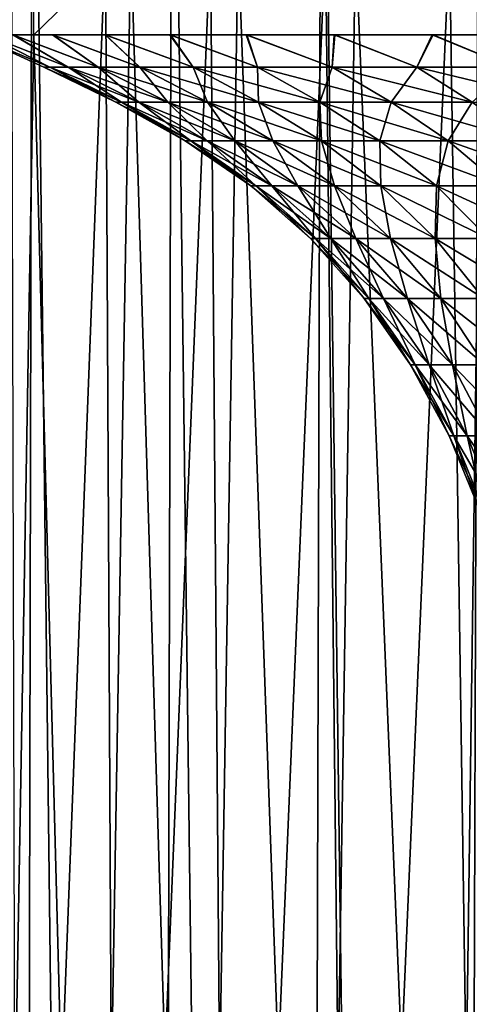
# Model space of a CAD drawing. Header units: millimetres. Extents: x -24 to 50, y -104 to 68.
# Tile 76 of 107: x -17.11 to -12.35, y 52.15 to 62.56. Entities that reach past the tile are written whole.
import ezdxf

# ---------------------------------------------------------------- set-up
doc = ezdxf.new("R2010")
doc.units = ezdxf.units.MM
doc.header["$LTSCALE"] = 65.185185
for name, color, linetype in [('30', 7, 'CONTINUOUS'), ('31', 7, 'CONTINUOUS'), ('35', 7, 'CONTINUOUS'), ('36', 7, 'CONTINUOUS'), ('40', 7, 'CONTINUOUS')]:
    doc.layers.add(name, color=color, linetype=linetype)

msp = doc.modelspace()

# ---------------------------------------------------------------- linework, layer by layer
at = {"layer": '30', "linetype": 'Continuous'}
for points in [[(-16.787, 62.058, -1.469), (-16.851, 62.058), (-17.602, 62.4, -0.785), (-16.787, 62.058, -1.469)], [(-17.46, 62.4, -2.362), (-16.787, 62.058, -1.469), (-17.602, 62.4, -0.785), (-17.46, 62.4, -2.362)], [(-17.602, 62.4, -0.785), (-16.851, 62.058), (-17.601, 62.4, 0.795), (-17.602, 62.4, -0.785)], [(-16.851, 62.058), (-16.787, 62.058, 1.469), (-17.601, 62.4, 0.795), (-16.851, 62.058)], [(-17.601, 62.4, 0.795), (-16.787, 62.058, 1.469), (-17.459, 62.4, 2.372), (-17.601, 62.4, 0.795)], [(-16.595, 62.058, -2.926), (-16.787, 62.058, -1.469), (-17.46, 62.4, -2.362), (-16.595, 62.058, -2.926)], [(-17.178, 62.4, -3.917), (-16.595, 62.058, -2.926), (-17.46, 62.4, -2.362), (-17.178, 62.4, -3.917)], [(-16.787, 62.058, 1.469), (-16.595, 62.058, 2.926), (-17.459, 62.4, 2.372), (-16.787, 62.058, 1.469)], [(-17.459, 62.4, 2.372), (-16.595, 62.058, 2.926), (-17.176, 62.4, 3.928), (-17.459, 62.4, 2.372)], [(-16.277, 62.058, -4.361), (-16.595, 62.058, -2.926), (-17.178, 62.4, -3.917), (-16.277, 62.058, -4.361)], [(-16.758, 62.4, -5.44), (-16.277, 62.058, -4.361), (-17.178, 62.4, -3.917), (-16.758, 62.4, -5.44)], [(-16.595, 62.058, 2.926), (-16.277, 62.058, 4.361), (-17.176, 62.4, 3.928), (-16.595, 62.058, 2.926)], [(-17.176, 62.4, 3.928), (-16.277, 62.058, 4.361), (-16.755, 62.4, 5.451), (-17.176, 62.4, 3.928)], [(-15.835, 62.058, -5.763), (-16.277, 62.058, -4.361), (-16.758, 62.4, -5.44), (-15.835, 62.058, -5.763)], [(-16.203, 62.4, -6.92), (-15.835, 62.058, -5.763), (-16.758, 62.4, -5.44), (-16.203, 62.4, -6.92)], [(-16.277, 62.058, 4.361), (-15.835, 62.058, 5.763), (-16.755, 62.4, 5.451), (-16.277, 62.058, 4.361)], [(-16.755, 62.4, 5.451), (-15.835, 62.058, 5.763), (-16.199, 62.4, 6.931), (-16.755, 62.4, 5.451)], [(-15.272, 62.058, -7.121), (-15.835, 62.058, -5.763), (-16.203, 62.4, -6.92), (-15.272, 62.058, -7.121)], [(-15.519, 62.4, -8.342), (-15.272, 62.058, -7.121), (-16.203, 62.4, -6.92), (-15.519, 62.4, -8.342)], [(-15.835, 62.058, 5.763), (-15.272, 62.058, 7.121), (-16.199, 62.4, 6.931), (-15.835, 62.058, 5.763)], [(-16.199, 62.4, 6.931), (-15.272, 62.058, 7.121), (-15.513, 62.4, 8.353), (-16.199, 62.4, 6.931)], [(-14.593, 62.058, -8.425), (-15.272, 62.058, -7.121), (-15.519, 62.4, -8.342), (-14.593, 62.058, -8.425)], [(-14.711, 62.4, -9.697), (-14.593, 62.058, -8.425), (-15.519, 62.4, -8.342), (-14.711, 62.4, -9.697)], [(-15.272, 62.058, 7.121), (-14.593, 62.058, 8.425), (-15.513, 62.4, 8.353), (-15.272, 62.058, 7.121)], [(-15.513, 62.4, 8.353), (-14.593, 62.058, 8.425), (-14.704, 62.4, 9.708), (-15.513, 62.4, 8.353)], [(-13.803, 62.058, -9.665), (-14.593, 62.058, -8.425), (-14.711, 62.4, -9.697), (-13.803, 62.058, -9.665)], [(-13.783, 62.4, -10.976), (-13.803, 62.058, -9.665), (-14.711, 62.4, -9.697), (-13.783, 62.4, -10.976)], [(-14.593, 62.058, 8.425), (-13.803, 62.058, 9.665), (-14.704, 62.4, 9.708), (-14.593, 62.058, 8.425)], [(-14.704, 62.4, 9.708), (-13.803, 62.058, 9.665), (-13.774, 62.4, 10.986), (-14.704, 62.4, 9.708)], [(-12.908, 62.058, -10.832), (-13.803, 62.058, -9.665), (-13.783, 62.4, -10.976), (-12.908, 62.058, -10.832)], [(-13.803, 62.058, 9.665), (-12.908, 62.058, 10.832), (-13.774, 62.4, 10.986), (-13.803, 62.058, 9.665)], [(-12.746, 62.4, -12.164), (-12.908, 62.058, -10.832), (-13.783, 62.4, -10.976), (-12.746, 62.4, -12.164)], [(-13.774, 62.4, 10.986), (-12.908, 62.058, 10.832), (-12.735, 62.4, 12.176), (-13.774, 62.4, 10.986)], [(-11.915, 62.058, -11.915), (-12.908, 62.058, -10.832), (-12.746, 62.4, -12.164), (-11.915, 62.058, -11.915)], [(-12.908, 62.058, 10.832), (-11.915, 62.058, 11.915), (-12.735, 62.4, 12.176), (-12.908, 62.058, 10.832)], [(-11.606, 62.4, -13.257), (-11.915, 62.058, -11.915), (-12.746, 62.4, -12.164), (-11.606, 62.4, -13.257)], [(-12.735, 62.4, 12.176), (-11.915, 62.058, 11.915), (-11.592, 62.4, 13.269), (-12.735, 62.4, 12.176)], [(-16.091, 61.691), (-16.03, 61.691, 1.402), (-16.851, 62.058), (-16.091, 61.691)], [(-16.787, 62.058, -1.469), (-16.091, 61.691), (-16.851, 62.058), (-16.787, 62.058, -1.469)], [(-16.851, 62.058), (-16.03, 61.691, 1.402), (-16.787, 62.058, 1.469), (-16.851, 62.058)], [(-16.03, 61.691, -1.402), (-16.091, 61.691), (-16.787, 62.058, -1.469), (-16.03, 61.691, -1.402)], [(-16.595, 62.058, -2.926), (-16.03, 61.691, -1.402), (-16.787, 62.058, -1.469), (-16.595, 62.058, -2.926)], [(-16.03, 61.691, 1.402), (-15.846, 61.691, 2.794), (-16.787, 62.058, 1.469), (-16.03, 61.691, 1.402)], [(-16.787, 62.058, 1.469), (-15.846, 61.691, 2.794), (-16.595, 62.058, 2.926), (-16.787, 62.058, 1.469)], [(-15.846, 61.691, -2.794), (-16.03, 61.691, -1.402), (-16.595, 62.058, -2.926), (-15.846, 61.691, -2.794)], [(-16.277, 62.058, -4.361), (-15.846, 61.691, -2.794), (-16.595, 62.058, -2.926), (-16.277, 62.058, -4.361)], [(-15.846, 61.691, 2.794), (-15.542, 61.691, 4.165), (-16.595, 62.058, 2.926), (-15.846, 61.691, 2.794)], [(-16.595, 62.058, 2.926), (-15.542, 61.691, 4.165), (-16.277, 62.058, 4.361), (-16.595, 62.058, 2.926)], [(-15.542, 61.691, -4.165), (-15.846, 61.691, -2.794), (-16.277, 62.058, -4.361), (-15.542, 61.691, -4.165)], [(-15.835, 62.058, -5.763), (-15.542, 61.691, -4.165), (-16.277, 62.058, -4.361), (-15.835, 62.058, -5.763)], [(-15.542, 61.691, 4.165), (-15.12, 61.691, 5.503), (-16.277, 62.058, 4.361), (-15.542, 61.691, 4.165)], [(-16.277, 62.058, 4.361), (-15.12, 61.691, 5.503), (-15.835, 62.058, 5.763), (-16.277, 62.058, 4.361)], [(-15.12, 61.691, -5.503), (-15.542, 61.691, -4.165), (-15.835, 62.058, -5.763), (-15.12, 61.691, -5.503)], [(-15.272, 62.058, -7.121), (-15.12, 61.691, -5.503), (-15.835, 62.058, -5.763), (-15.272, 62.058, -7.121)], [(-15.12, 61.691, 5.503), (-14.583, 61.691, 6.8), (-15.835, 62.058, 5.763), (-15.12, 61.691, 5.503)], [(-15.835, 62.058, 5.763), (-14.583, 61.691, 6.8), (-15.272, 62.058, 7.121), (-15.835, 62.058, 5.763)], [(-14.583, 61.691, -6.8), (-15.12, 61.691, -5.503), (-15.272, 62.058, -7.121), (-14.583, 61.691, -6.8)], [(-14.593, 62.058, -8.425), (-14.583, 61.691, -6.8), (-15.272, 62.058, -7.121), (-14.593, 62.058, -8.425)], [(-14.583, 61.691, 6.8), (-13.935, 61.691, 8.045), (-15.272, 62.058, 7.121), (-14.583, 61.691, 6.8)], [(-15.272, 62.058, 7.121), (-13.935, 61.691, 8.045), (-14.593, 62.058, 8.425), (-15.272, 62.058, 7.121)], [(-13.935, 61.691, -8.045), (-14.583, 61.691, -6.8), (-14.593, 62.058, -8.425), (-13.935, 61.691, -8.045)], [(-13.803, 62.058, -9.665), (-13.935, 61.691, -8.045), (-14.593, 62.058, -8.425), (-13.803, 62.058, -9.665)], [(-13.935, 61.691, 8.045), (-13.181, 61.691, 9.229), (-14.593, 62.058, 8.425), (-13.935, 61.691, 8.045)], [(-14.593, 62.058, 8.425), (-13.181, 61.691, 9.229), (-13.803, 62.058, 9.665), (-14.593, 62.058, 8.425)], [(-13.181, 61.691, -9.229), (-13.935, 61.691, -8.045), (-13.803, 62.058, -9.665), (-13.181, 61.691, -9.229)], [(-12.908, 62.058, -10.832), (-13.181, 61.691, -9.229), (-13.803, 62.058, -9.665), (-12.908, 62.058, -10.832)], [(-13.181, 61.691, 9.229), (-12.326, 61.691, 10.343), (-13.803, 62.058, 9.665), (-13.181, 61.691, 9.229)], [(-13.803, 62.058, 9.665), (-12.326, 61.691, 10.343), (-12.908, 62.058, 10.832), (-13.803, 62.058, 9.665)], [(-12.326, 61.691, -10.343), (-13.181, 61.691, -9.229), (-12.908, 62.058, -10.832), (-12.326, 61.691, -10.343)], [(-11.915, 62.058, -11.915), (-12.326, 61.691, -10.343), (-12.908, 62.058, -10.832), (-11.915, 62.058, -11.915)], [(-12.326, 61.691, 10.343), (-11.378, 61.691, 11.378), (-12.908, 62.058, 10.832), (-12.326, 61.691, 10.343)], [(-12.908, 62.058, 10.832), (-11.378, 61.691, 11.378), (-11.915, 62.058, 11.915), (-12.908, 62.058, 10.832)], [(-15.357, 61.281), (-15.298, 61.281, 1.338), (-16.091, 61.691), (-15.357, 61.281)], [(-16.03, 61.691, -1.402), (-15.357, 61.281), (-16.091, 61.691), (-16.03, 61.691, -1.402)], [(-16.091, 61.691), (-15.298, 61.281, 1.338), (-16.03, 61.691, 1.402), (-16.091, 61.691)], [(-15.298, 61.281, -1.338), (-15.357, 61.281), (-16.03, 61.691, -1.402), (-15.298, 61.281, -1.338)], [(-15.846, 61.691, -2.794), (-15.298, 61.281, -1.338), (-16.03, 61.691, -1.402), (-15.846, 61.691, -2.794)], [(-15.298, 61.281, 1.338), (-15.123, 61.281, 2.667), (-16.03, 61.691, 1.402), (-15.298, 61.281, 1.338)], [(-16.03, 61.691, 1.402), (-15.123, 61.281, 2.667), (-15.846, 61.691, 2.794), (-16.03, 61.691, 1.402)], [(-15.123, 61.281, -2.667), (-15.298, 61.281, -1.338), (-15.846, 61.691, -2.794), (-15.123, 61.281, -2.667)], [(-15.542, 61.691, -4.165), (-15.123, 61.281, -2.667), (-15.846, 61.691, -2.794), (-15.542, 61.691, -4.165)], [(-15.123, 61.281, 2.667), (-14.833, 61.281, 3.975), (-15.846, 61.691, 2.794), (-15.123, 61.281, 2.667)], [(-15.846, 61.691, 2.794), (-14.833, 61.281, 3.975), (-15.542, 61.691, 4.165), (-15.846, 61.691, 2.794)], [(-14.833, 61.281, -3.975), (-15.123, 61.281, -2.667), (-15.542, 61.691, -4.165), (-14.833, 61.281, -3.975)], [(-15.12, 61.691, -5.503), (-14.833, 61.281, -3.975), (-15.542, 61.691, -4.165), (-15.12, 61.691, -5.503)], [(-14.833, 61.281, 3.975), (-14.43, 61.281, 5.252), (-15.542, 61.691, 4.165), (-14.833, 61.281, 3.975)], [(-15.542, 61.691, 4.165), (-14.43, 61.281, 5.252), (-15.12, 61.691, 5.503), (-15.542, 61.691, 4.165)], [(-14.43, 61.281, -5.252), (-14.833, 61.281, -3.975), (-15.12, 61.691, -5.503), (-14.43, 61.281, -5.252)], [(-14.583, 61.691, -6.8), (-14.43, 61.281, -5.252), (-15.12, 61.691, -5.503), (-14.583, 61.691, -6.8)], [(-14.43, 61.281, 5.252), (-13.918, 61.281, 6.49), (-15.12, 61.691, 5.503), (-14.43, 61.281, 5.252)], [(-15.12, 61.691, 5.503), (-13.918, 61.281, 6.49), (-14.583, 61.691, 6.8), (-15.12, 61.691, 5.503)], [(-13.918, 61.281, -6.49), (-14.43, 61.281, -5.252), (-14.583, 61.691, -6.8), (-13.918, 61.281, -6.49)], [(-13.935, 61.691, -8.045), (-13.918, 61.281, -6.49), (-14.583, 61.691, -6.8), (-13.935, 61.691, -8.045)], [(-13.918, 61.281, 6.49), (-13.299, 61.281, 7.678), (-14.583, 61.691, 6.8), (-13.918, 61.281, 6.49)], [(-14.583, 61.691, 6.8), (-13.299, 61.281, 7.678), (-13.935, 61.691, 8.045), (-14.583, 61.691, 6.8)], [(-13.299, 61.281, -7.678), (-13.918, 61.281, -6.49), (-13.935, 61.691, -8.045), (-13.299, 61.281, -7.678)], [(-13.181, 61.691, -9.229), (-13.299, 61.281, -7.678), (-13.935, 61.691, -8.045), (-13.181, 61.691, -9.229)], [(-13.299, 61.281, 7.678), (-12.579, 61.281, 8.808), (-13.935, 61.691, 8.045), (-13.299, 61.281, 7.678)], [(-13.935, 61.691, 8.045), (-12.579, 61.281, 8.808), (-13.181, 61.691, 9.229), (-13.935, 61.691, 8.045)], [(-12.579, 61.281, -8.808), (-13.299, 61.281, -7.678), (-13.181, 61.691, -9.229), (-12.579, 61.281, -8.808)], [(-12.326, 61.691, -10.343), (-12.579, 61.281, -8.808), (-13.181, 61.691, -9.229), (-12.326, 61.691, -10.343)], [(-12.579, 61.281, 8.808), (-11.764, 61.281, 9.871), (-13.181, 61.691, 9.229), (-12.579, 61.281, 8.808)], [(-13.181, 61.691, 9.229), (-11.764, 61.281, 9.871), (-12.326, 61.691, 10.343), (-13.181, 61.691, 9.229)], [(-11.764, 61.281, -9.871), (-12.579, 61.281, -8.808), (-12.326, 61.691, -10.343), (-11.764, 61.281, -9.871)], [(-14.665, 60.805), (-14.609, 60.805, 1.278), (-15.357, 61.281), (-14.665, 60.805)], [(-15.298, 61.281, -1.338), (-14.665, 60.805), (-15.357, 61.281), (-15.298, 61.281, -1.338)], [(-15.357, 61.281), (-14.609, 60.805, 1.278), (-15.298, 61.281, 1.338), (-15.357, 61.281)], [(-14.609, 60.805, -1.278), (-14.665, 60.805), (-15.298, 61.281, -1.338), (-14.609, 60.805, -1.278)], [(-15.123, 61.281, -2.667), (-14.609, 60.805, -1.278), (-15.298, 61.281, -1.338), (-15.123, 61.281, -2.667)], [(-14.609, 60.805, 1.278), (-14.442, 60.805, 2.547), (-15.298, 61.281, 1.338), (-14.609, 60.805, 1.278)], [(-15.298, 61.281, 1.338), (-14.442, 60.805, 2.547), (-15.123, 61.281, 2.667), (-15.298, 61.281, 1.338)], [(-14.442, 60.805, -2.547), (-14.609, 60.805, -1.278), (-15.123, 61.281, -2.667), (-14.442, 60.805, -2.547)], [(-14.833, 61.281, -3.975), (-14.442, 60.805, -2.547), (-15.123, 61.281, -2.667), (-14.833, 61.281, -3.975)], [(-14.442, 60.805, 2.547), (-14.165, 60.805, 3.796), (-15.123, 61.281, 2.667), (-14.442, 60.805, 2.547)], [(-15.123, 61.281, 2.667), (-14.165, 60.805, 3.796), (-14.833, 61.281, 3.975), (-15.123, 61.281, 2.667)], [(-14.165, 60.805, -3.796), (-14.442, 60.805, -2.547), (-14.833, 61.281, -3.975), (-14.165, 60.805, -3.796)], [(-14.43, 61.281, -5.252), (-14.165, 60.805, -3.796), (-14.833, 61.281, -3.975), (-14.43, 61.281, -5.252)], [(-14.165, 60.805, 3.796), (-13.781, 60.805, 5.016), (-14.833, 61.281, 3.975), (-14.165, 60.805, 3.796)], [(-14.833, 61.281, 3.975), (-13.781, 60.805, 5.016), (-14.43, 61.281, 5.252), (-14.833, 61.281, 3.975)], [(-13.781, 60.805, -5.016), (-14.165, 60.805, -3.796), (-14.43, 61.281, -5.252), (-13.781, 60.805, -5.016)], [(-13.918, 61.281, -6.49), (-13.781, 60.805, -5.016), (-14.43, 61.281, -5.252), (-13.918, 61.281, -6.49)], [(-13.781, 60.805, 5.016), (-13.291, 60.805, 6.198), (-14.43, 61.281, 5.252), (-13.781, 60.805, 5.016)], [(-14.43, 61.281, 5.252), (-13.291, 60.805, 6.198), (-13.918, 61.281, 6.49), (-14.43, 61.281, 5.252)], [(-13.291, 60.805, -6.198), (-13.781, 60.805, -5.016), (-13.918, 61.281, -6.49), (-13.291, 60.805, -6.198)], [(-13.299, 61.281, -7.678), (-13.291, 60.805, -6.198), (-13.918, 61.281, -6.49), (-13.299, 61.281, -7.678)], [(-13.291, 60.805, 6.198), (-12.7, 60.805, 7.332), (-13.918, 61.281, 6.49), (-13.291, 60.805, 6.198)], [(-13.918, 61.281, 6.49), (-12.7, 60.805, 7.332), (-13.299, 61.281, 7.678), (-13.918, 61.281, 6.49)], [(-12.7, 60.805, -7.332), (-13.291, 60.805, -6.198), (-13.299, 61.281, -7.678), (-12.7, 60.805, -7.332)], [(-12.579, 61.281, -8.808), (-12.7, 60.805, -7.332), (-13.299, 61.281, -7.678), (-12.579, 61.281, -8.808)], [(-12.7, 60.805, 7.332), (-12.013, 60.805, 8.411), (-13.299, 61.281, 7.678), (-12.7, 60.805, 7.332)], [(-13.299, 61.281, 7.678), (-12.013, 60.805, 8.411), (-12.579, 61.281, 8.808), (-13.299, 61.281, 7.678)], [(-12.013, 60.805, -8.411), (-12.7, 60.805, -7.332), (-12.579, 61.281, -8.808), (-12.013, 60.805, -8.411)], [(-11.764, 61.281, -9.871), (-12.013, 60.805, -8.411), (-12.579, 61.281, -8.808), (-11.764, 61.281, -9.871)], [(-12.013, 60.805, 8.411), (-11.234, 60.805, 9.426), (-12.579, 61.281, 8.808), (-12.013, 60.805, 8.411)], [(-12.579, 61.281, 8.808), (-11.234, 60.805, 9.426), (-11.764, 61.281, 9.871), (-12.579, 61.281, 8.808)], [(-14.032, 60.248), (-13.979, 60.248, 1.223), (-14.665, 60.805), (-14.032, 60.248)], [(-14.609, 60.805, -1.278), (-14.032, 60.248), (-14.665, 60.805), (-14.609, 60.805, -1.278)], [(-14.665, 60.805), (-13.979, 60.248, 1.223), (-14.609, 60.805, 1.278), (-14.665, 60.805)], [(-13.979, 60.248, -1.223), (-14.032, 60.248), (-14.609, 60.805, -1.278), (-13.979, 60.248, -1.223)], [(-14.442, 60.805, -2.547), (-13.979, 60.248, -1.223), (-14.609, 60.805, -1.278), (-14.442, 60.805, -2.547)], [(-13.979, 60.248, 1.223), (-13.819, 60.248, 2.437), (-14.609, 60.805, 1.278), (-13.979, 60.248, 1.223)], [(-14.609, 60.805, 1.278), (-13.819, 60.248, 2.437), (-14.442, 60.805, 2.547), (-14.609, 60.805, 1.278)], [(-13.819, 60.248, -2.437), (-13.979, 60.248, -1.223), (-14.442, 60.805, -2.547), (-13.819, 60.248, -2.437)], [(-14.165, 60.805, -3.796), (-13.819, 60.248, -2.437), (-14.442, 60.805, -2.547), (-14.165, 60.805, -3.796)], [(-13.819, 60.248, 2.437), (-13.554, 60.248, 3.632), (-14.442, 60.805, 2.547), (-13.819, 60.248, 2.437)], [(-14.442, 60.805, 2.547), (-13.554, 60.248, 3.632), (-14.165, 60.805, 3.796), (-14.442, 60.805, 2.547)], [(-13.554, 60.248, -3.632), (-13.819, 60.248, -2.437), (-14.165, 60.805, -3.796), (-13.554, 60.248, -3.632)], [(-13.781, 60.805, -5.016), (-13.554, 60.248, -3.632), (-14.165, 60.805, -3.796), (-13.781, 60.805, -5.016)], [(-13.554, 60.248, 3.632), (-13.186, 60.248, 4.799), (-14.165, 60.805, 3.796), (-13.554, 60.248, 3.632)], [(-14.165, 60.805, 3.796), (-13.186, 60.248, 4.799), (-13.781, 60.805, 5.016), (-14.165, 60.805, 3.796)], [(-13.186, 60.248, -4.799), (-13.554, 60.248, -3.632), (-13.781, 60.805, -5.016), (-13.186, 60.248, -4.799)], [(-13.291, 60.805, -6.198), (-13.186, 60.248, -4.799), (-13.781, 60.805, -5.016), (-13.291, 60.805, -6.198)], [(-13.186, 60.248, 4.799), (-12.717, 60.248, 5.93), (-13.781, 60.805, 5.016), (-13.186, 60.248, 4.799)], [(-13.781, 60.805, 5.016), (-12.717, 60.248, 5.93), (-13.291, 60.805, 6.198), (-13.781, 60.805, 5.016)], [(-12.717, 60.248, -5.93), (-13.186, 60.248, -4.799), (-13.291, 60.805, -6.198), (-12.717, 60.248, -5.93)], [(-12.7, 60.805, -7.332), (-12.717, 60.248, -5.93), (-13.291, 60.805, -6.198), (-12.7, 60.805, -7.332)], [(-12.717, 60.248, 5.93), (-12.152, 60.248, 7.016), (-13.291, 60.805, 6.198), (-12.717, 60.248, 5.93)], [(-13.291, 60.805, 6.198), (-12.152, 60.248, 7.016), (-12.7, 60.805, 7.332), (-13.291, 60.805, 6.198)], [(-12.152, 60.248, -7.016), (-12.717, 60.248, -5.93), (-12.7, 60.805, -7.332), (-12.152, 60.248, -7.016)], [(-12.013, 60.805, -8.411), (-12.152, 60.248, -7.016), (-12.7, 60.805, -7.332), (-12.013, 60.805, -8.411)], [(-12.152, 60.248, 7.016), (-11.494, 60.248, 8.048), (-12.7, 60.805, 7.332), (-12.152, 60.248, 7.016)], [(-12.7, 60.805, 7.332), (-11.494, 60.248, 8.048), (-12.013, 60.805, 8.411), (-12.7, 60.805, 7.332)], [(-13.467, 59.612), (-13.416, 59.612, 1.174), (-14.032, 60.248), (-13.467, 59.612)], [(-13.979, 60.248, -1.223), (-13.467, 59.612), (-14.032, 60.248), (-13.979, 60.248, -1.223)], [(-14.032, 60.248), (-13.416, 59.612, 1.174), (-13.979, 60.248, 1.223), (-14.032, 60.248)], [(-13.416, 59.612, -1.174), (-13.467, 59.612), (-13.979, 60.248, -1.223), (-13.416, 59.612, -1.174)], [(-13.819, 60.248, -2.437), (-13.416, 59.612, -1.174), (-13.979, 60.248, -1.223), (-13.819, 60.248, -2.437)], [(-13.416, 59.612, 1.174), (-13.262, 59.612, 2.339), (-13.979, 60.248, 1.223), (-13.416, 59.612, 1.174)], [(-13.979, 60.248, 1.223), (-13.262, 59.612, 2.339), (-13.819, 60.248, 2.437), (-13.979, 60.248, 1.223)], [(-13.262, 59.612, -2.339), (-13.416, 59.612, -1.174), (-13.819, 60.248, -2.437), (-13.262, 59.612, -2.339)], [(-13.554, 60.248, -3.632), (-13.262, 59.612, -2.339), (-13.819, 60.248, -2.437), (-13.554, 60.248, -3.632)], [(-13.262, 59.612, 2.339), (-13.008, 59.612, 3.485), (-13.819, 60.248, 2.437), (-13.262, 59.612, 2.339)], [(-13.819, 60.248, 2.437), (-13.008, 59.612, 3.485), (-13.554, 60.248, 3.632), (-13.819, 60.248, 2.437)], [(-13.008, 59.612, -3.485), (-13.262, 59.612, -2.339), (-13.554, 60.248, -3.632), (-13.008, 59.612, -3.485)], [(-13.186, 60.248, -4.799), (-13.008, 59.612, -3.485), (-13.554, 60.248, -3.632), (-13.186, 60.248, -4.799)], [(-13.008, 59.612, 3.485), (-12.655, 59.612, 4.606), (-13.554, 60.248, 3.632), (-13.008, 59.612, 3.485)], [(-13.554, 60.248, 3.632), (-12.655, 59.612, 4.606), (-13.186, 60.248, 4.799), (-13.554, 60.248, 3.632)], [(-12.655, 59.612, -4.606), (-13.008, 59.612, -3.485), (-13.186, 60.248, -4.799), (-12.655, 59.612, -4.606)], [(-12.717, 60.248, -5.93), (-12.655, 59.612, -4.606), (-13.186, 60.248, -4.799), (-12.717, 60.248, -5.93)], [(-12.655, 59.612, 4.606), (-12.205, 59.612, 5.691), (-13.186, 60.248, 4.799), (-12.655, 59.612, 4.606)], [(-13.186, 60.248, 4.799), (-12.205, 59.612, 5.691), (-12.717, 60.248, 5.93), (-13.186, 60.248, 4.799)], [(-12.205, 59.612, -5.691), (-12.655, 59.612, -4.606), (-12.717, 60.248, -5.93), (-12.205, 59.612, -5.691)], [(-12.152, 60.248, -7.016), (-12.205, 59.612, -5.691), (-12.717, 60.248, -5.93), (-12.152, 60.248, -7.016)], [(-12.205, 59.612, 5.691), (-11.663, 59.612, 6.733), (-12.717, 60.248, 5.93), (-12.205, 59.612, 5.691)], [(-12.717, 60.248, 5.93), (-11.663, 59.612, 6.733), (-12.152, 60.248, 7.016), (-12.717, 60.248, 5.93)], [(-12.976, 58.912), (-12.927, 58.912, 1.131), (-13.467, 59.612), (-12.976, 58.912)], [(-13.416, 59.612, -1.174), (-12.976, 58.912), (-13.467, 59.612), (-13.416, 59.612, -1.174)], [(-13.467, 59.612), (-12.927, 58.912, 1.131), (-13.416, 59.612, 1.174), (-13.467, 59.612)], [(-12.927, 58.912, -1.131), (-12.976, 58.912), (-13.416, 59.612, -1.174), (-12.927, 58.912, -1.131)], [(-13.262, 59.612, -2.339), (-12.927, 58.912, -1.131), (-13.416, 59.612, -1.174), (-13.262, 59.612, -2.339)], [(-12.927, 58.912, 1.131), (-12.779, 58.912, 2.253), (-13.416, 59.612, 1.174), (-12.927, 58.912, 1.131)], [(-13.416, 59.612, 1.174), (-12.779, 58.912, 2.253), (-13.262, 59.612, 2.339), (-13.416, 59.612, 1.174)], [(-12.779, 58.912, -2.253), (-12.927, 58.912, -1.131), (-13.262, 59.612, -2.339), (-12.779, 58.912, -2.253)], [(-13.008, 59.612, -3.485), (-12.779, 58.912, -2.253), (-13.262, 59.612, -2.339), (-13.008, 59.612, -3.485)], [(-12.779, 58.912, 2.253), (-12.534, 58.912, 3.359), (-13.262, 59.612, 2.339), (-12.779, 58.912, 2.253)], [(-13.262, 59.612, 2.339), (-12.534, 58.912, 3.359), (-13.008, 59.612, 3.485), (-13.262, 59.612, 2.339)], [(-12.534, 58.912, -3.359), (-12.779, 58.912, -2.253), (-13.008, 59.612, -3.485), (-12.534, 58.912, -3.359)], [(-12.655, 59.612, -4.606), (-12.534, 58.912, -3.359), (-13.008, 59.612, -3.485), (-12.655, 59.612, -4.606)], [(-12.534, 58.912, 3.359), (-12.194, 58.912, 4.438), (-13.008, 59.612, 3.485), (-12.534, 58.912, 3.359)], [(-13.008, 59.612, 3.485), (-12.194, 58.912, 4.438), (-12.655, 59.612, 4.606), (-13.008, 59.612, 3.485)], [(-12.194, 58.912, -4.438), (-12.534, 58.912, -3.359), (-12.655, 59.612, -4.606), (-12.194, 58.912, -4.438)], [(-12.205, 59.612, -5.691), (-12.194, 58.912, -4.438), (-12.655, 59.612, -4.606), (-12.205, 59.612, -5.691)], [(-12.194, 58.912, 4.438), (-11.761, 58.912, 5.484), (-12.655, 59.612, 4.606), (-12.194, 58.912, 4.438)], [(-12.655, 59.612, 4.606), (-11.761, 58.912, 5.484), (-12.205, 59.612, 5.691), (-12.655, 59.612, 4.606)], [(-12.566, 58.16), (-12.519, 58.16, 1.095), (-12.976, 58.912), (-12.566, 58.16)], [(-12.927, 58.912, -1.131), (-12.566, 58.16), (-12.976, 58.912), (-12.927, 58.912, -1.131)], [(-12.976, 58.912), (-12.519, 58.16, 1.095), (-12.927, 58.912, 1.131), (-12.976, 58.912)], [(-12.519, 58.16, -1.095), (-12.566, 58.16), (-12.927, 58.912, -1.131), (-12.519, 58.16, -1.095)], [(-12.779, 58.912, -2.253), (-12.519, 58.16, -1.095), (-12.927, 58.912, -1.131), (-12.779, 58.912, -2.253)], [(-12.519, 58.16, 1.095), (-12.376, 58.16, 2.182), (-12.927, 58.912, 1.131), (-12.519, 58.16, 1.095)], [(-12.927, 58.912, 1.131), (-12.376, 58.16, 2.182), (-12.779, 58.912, 2.253), (-12.927, 58.912, 1.131)], [(-12.376, 58.16, -2.182), (-12.519, 58.16, -1.095), (-12.779, 58.912, -2.253), (-12.376, 58.16, -2.182)], [(-12.534, 58.912, -3.359), (-12.376, 58.16, -2.182), (-12.779, 58.912, -2.253), (-12.534, 58.912, -3.359)], [(-12.376, 58.16, 2.182), (-12.138, 58.16, 3.252), (-12.779, 58.912, 2.253), (-12.376, 58.16, 2.182)], [(-12.779, 58.912, 2.253), (-12.138, 58.16, 3.252), (-12.534, 58.912, 3.359), (-12.779, 58.912, 2.253)], [(-12.138, 58.16, -3.252), (-12.376, 58.16, -2.182), (-12.534, 58.912, -3.359), (-12.138, 58.16, -3.252)], [(-12.194, 58.912, -4.438), (-12.138, 58.16, -3.252), (-12.534, 58.912, -3.359), (-12.194, 58.912, -4.438)], [(-12.138, 58.16, 3.252), (-11.809, 58.16, 4.298), (-12.534, 58.912, 3.359), (-12.138, 58.16, 3.252)], [(-12.534, 58.912, 3.359), (-11.809, 58.16, 4.298), (-12.194, 58.912, 4.438), (-12.534, 58.912, 3.359)], [(-12.244, 57.372), (-12.197, 57.372, 1.067), (-12.566, 58.16), (-12.244, 57.372)], [(-12.519, 58.16, -1.095), (-12.244, 57.372), (-12.566, 58.16), (-12.519, 58.16, -1.095)], [(-12.566, 58.16), (-12.197, 57.372, 1.067), (-12.519, 58.16, 1.095), (-12.566, 58.16)], [(-12.197, 57.372, -1.067), (-12.244, 57.372), (-12.519, 58.16, -1.095), (-12.197, 57.372, -1.067)], [(-12.376, 58.16, -2.182), (-12.197, 57.372, -1.067), (-12.519, 58.16, -1.095), (-12.376, 58.16, -2.182)], [(-12.197, 57.372, 1.067), (-12.058, 57.372, 2.126), (-12.519, 58.16, 1.095), (-12.197, 57.372, 1.067)], [(-12.519, 58.16, 1.095), (-12.058, 57.372, 2.126), (-12.376, 58.16, 2.182), (-12.519, 58.16, 1.095)], [(-12.058, 57.372, -2.126), (-12.197, 57.372, -1.067), (-12.376, 58.16, -2.182), (-12.058, 57.372, -2.126)], [(-12.138, 58.16, -3.252), (-12.058, 57.372, -2.126), (-12.376, 58.16, -2.182), (-12.138, 58.16, -3.252)], [(-12.058, 57.372, 2.126), (-11.827, 57.372, 3.169), (-12.376, 58.16, 2.182), (-12.058, 57.372, 2.126)], [(-12.376, 58.16, 2.182), (-11.827, 57.372, 3.169), (-12.138, 58.16, 3.252), (-12.376, 58.16, 2.182)]]:
    msp.add_3dface(points, dxfattribs=at)
at = {"layer": '31', "linetype": 'Continuous'}
for points in [[(-17.176, 62.4, 3.928), (-16.755, 62.4, 5.451), (-19.774, 62.4, 4.363), (-17.176, 62.4, 3.928)], [(-19.774, 62.4, 4.363), (-16.755, 62.4, 5.451), (-19.319, 62.4, 6.069), (-19.774, 62.4, 4.363)], [(-16.758, 62.4, -5.44), (-17.178, 62.4, -3.917), (-19.771, 62.4, -4.377), (-16.758, 62.4, -5.44)], [(-19.315, 62.4, -6.083), (-16.758, 62.4, -5.44), (-19.771, 62.4, -4.377), (-19.315, 62.4, -6.083)], [(-16.755, 62.4, 5.451), (-16.199, 62.4, 6.931), (-19.319, 62.4, 6.069), (-16.755, 62.4, 5.451)], [(-19.319, 62.4, 6.069), (-16.199, 62.4, 6.931), (-18.718, 62.4, 7.727), (-19.319, 62.4, 6.069)], [(-16.203, 62.4, -6.92), (-16.758, 62.4, -5.44), (-19.315, 62.4, -6.083), (-16.203, 62.4, -6.92)], [(-18.712, 62.4, -7.74), (-16.203, 62.4, -6.92), (-19.315, 62.4, -6.083), (-18.712, 62.4, -7.74)], [(-18.878, 62.4, 10.07), (-13.774, 62.4, 10.986), (-18.883, 62.4, 10.18), (-18.878, 62.4, 10.07)], [(-18.883, 62.4, 10.18), (-13.774, 62.4, 10.986), (-18.865, 62.4, 10.288), (-18.883, 62.4, 10.18)], [(-18.848, 62.4, 9.963), (-13.774, 62.4, 10.986), (-18.878, 62.4, 10.07), (-18.848, 62.4, 9.963)], [(-18.865, 62.4, 10.288), (-13.774, 62.4, 10.986), (-18.822, 62.4, 10.391), (-18.865, 62.4, 10.288)], [(-18.796, 62.4, 9.866), (-13.774, 62.4, 10.986), (-18.848, 62.4, 9.963), (-18.796, 62.4, 9.866)], [(-18.822, 62.4, 10.391), (-13.774, 62.4, 10.986), (-18.722, 62.4, 10.571), (-18.822, 62.4, 10.391)], [(-18.724, 62.4, 9.783), (-13.774, 62.4, 10.986), (-18.796, 62.4, 9.866), (-18.724, 62.4, 9.783)], [(-18.634, 62.4, 9.717), (-13.774, 62.4, 10.986), (-18.724, 62.4, 9.783), (-18.634, 62.4, 9.717)], [(-18.722, 62.4, 10.571), (-13.774, 62.4, 10.986), (-18.62, 62.4, 10.75), (-18.722, 62.4, 10.571)], [(-16.199, 62.4, 6.931), (-15.513, 62.4, 8.353), (-18.718, 62.4, 7.727), (-16.199, 62.4, 6.931)], [(-18.718, 62.4, 7.727), (-15.513, 62.4, 8.353), (-17.971, 62.4, 9.334), (-18.718, 62.4, 7.727)], [(-15.519, 62.4, -8.342), (-16.203, 62.4, -6.92), (-18.712, 62.4, -7.74), (-15.519, 62.4, -8.342)], [(-17.968, 62.4, -9.338), (-15.519, 62.4, -8.342), (-18.712, 62.4, -7.74), (-17.968, 62.4, -9.338)], [(-14.704, 62.4, 9.708), (-13.774, 62.4, 10.986), (-18.634, 62.4, 9.717), (-14.704, 62.4, 9.708)], [(-17.971, 62.4, 9.334), (-14.704, 62.4, 9.708), (-18.634, 62.4, 9.717), (-17.971, 62.4, 9.334)], [(-18.62, 62.4, 10.75), (-13.774, 62.4, 10.986), (-17.071, 62.4, 10.892), (-18.62, 62.4, 10.75)], [(-18.517, 62.4, 10.926), (-18.62, 62.4, 10.75), (-17.071, 62.4, 10.892), (-18.517, 62.4, 10.926)], [(-17.734, 62.4, 11.276), (-18.517, 62.4, 10.926), (-17.071, 62.4, 10.892), (-17.734, 62.4, 11.276)], [(-15.513, 62.4, 8.353), (-14.704, 62.4, 9.708), (-17.971, 62.4, 9.334), (-15.513, 62.4, 8.353)], [(-14.711, 62.4, -9.697), (-15.519, 62.4, -8.342), (-17.968, 62.4, -9.338), (-14.711, 62.4, -9.697)], [(-17.086, 62.4, -10.869), (-14.711, 62.4, -9.697), (-17.968, 62.4, -9.338), (-17.086, 62.4, -10.869)], [(-13.783, 62.4, -10.976), (-14.711, 62.4, -9.697), (-17.086, 62.4, -10.869), (-13.783, 62.4, -10.976)], [(-16.074, 62.4, -12.316), (-13.783, 62.4, -10.976), (-17.086, 62.4, -10.869), (-16.074, 62.4, -12.316)], [(-13.774, 62.4, 10.986), (-12.735, 62.4, 12.176), (-17.071, 62.4, 10.892), (-13.774, 62.4, 10.986)], [(-17.071, 62.4, 10.892), (-12.735, 62.4, 12.176), (-16.101, 62.4, 12.281), (-17.071, 62.4, 10.892)], [(-12.735, 62.4, 12.176), (-11.592, 62.4, 13.269), (-16.101, 62.4, 12.281), (-12.735, 62.4, 12.176)], [(-16.101, 62.4, 12.281), (-11.592, 62.4, 13.269), (-15.021, 62.4, 13.58), (-16.101, 62.4, 12.281)], [(-11.606, 62.4, -13.257), (-12.746, 62.4, -12.164), (-16.074, 62.4, -12.316), (-11.606, 62.4, -13.257)], [(-14.939, 62.4, -13.67), (-11.606, 62.4, -13.257), (-16.074, 62.4, -12.316), (-14.939, 62.4, -13.67)], [(-12.746, 62.4, -12.164), (-13.783, 62.4, -10.976), (-16.074, 62.4, -12.316), (-12.746, 62.4, -12.164)], [(-11.592, 62.4, 13.269), (-10.355, 62.4, 14.255), (-15.021, 62.4, 13.58), (-11.592, 62.4, 13.269)], [(-15.021, 62.4, 13.58), (-10.355, 62.4, 14.255), (-13.835, 62.4, 14.787), (-15.021, 62.4, 13.58)], [(-10.371, 62.4, -14.243), (-11.606, 62.4, -13.257), (-14.939, 62.4, -13.67), (-10.371, 62.4, -14.243)], [(-13.688, 62.4, -14.923), (-10.371, 62.4, -14.243), (-14.939, 62.4, -13.67), (-13.688, 62.4, -14.923)], [(-10.355, 62.4, 14.255), (-9.038, 62.4, 15.125), (-13.835, 62.4, 14.787), (-10.355, 62.4, 14.255)], [(-9.038, 62.4, 15.125), (-7.648, 62.4, 15.873), (-13.835, 62.4, 14.787), (-9.038, 62.4, 15.125)], [(-13.835, 62.4, 14.787), (-7.648, 62.4, 15.873), (-12.552, 62.4, 15.891), (-13.835, 62.4, 14.787)], [(-9.055, 62.4, -15.114), (-10.371, 62.4, -14.243), (-13.688, 62.4, -14.923), (-9.055, 62.4, -15.114)], [(-12.334, 62.4, -16.06), (-9.055, 62.4, -15.114), (-13.688, 62.4, -14.923), (-12.334, 62.4, -16.06)], [(-7.648, 62.4, 15.873), (-6.195, 62.4, 16.494), (-12.552, 62.4, 15.891), (-7.648, 62.4, 15.873)], [(-6.195, 62.4, 16.494), (-5.447, 62.4, 16.756), (-12.552, 62.4, 15.891), (-6.195, 62.4, 16.494)], [(-12.552, 62.4, 15.891), (-5.447, 62.4, 16.756), (-11.182, 62.4, 16.882), (-12.552, 62.4, 15.891)]]:
    msp.add_3dface(points, dxfattribs=at)
at = {"layer": '35', "color": 7, "linetype": 'Continuous'}
for points in [[(-18.339, 68.2, -16.246), (-16.972, 68.2, -17.669), (-17.183, -34, -17.464), (-18.339, 68.2, -16.246)], [(-17.183, -34, -17.464), (-16.972, 68.2, -17.669), (-15.744, -34, -18.772), (-17.183, -34, -17.464)], [(-16.972, 68.2, -17.669), (-15.495, 68.2, -18.978), (-15.744, -34, -18.772), (-16.972, 68.2, -17.669)], [(-15.744, -34, -18.772), (-15.495, 68.2, -18.978), (-14.207, -34, -19.961), (-15.744, -34, -18.772)], [(-15.495, 68.2, -18.978), (-13.918, 68.2, -20.163), (-14.207, -34, -19.961), (-15.495, 68.2, -18.978)], [(-14.207, -34, -19.961), (-13.918, 68.2, -20.163), (-12.58, -34, -21.024), (-14.207, -34, -19.961)], [(-13.918, 68.2, -20.163), (-12.25, 68.2, -21.218), (-12.58, -34, -21.024), (-13.918, 68.2, -20.163)], [(-12.58, -34, -21.024), (-12.25, 68.2, -21.218), (-10.873, -34, -21.955), (-12.58, -34, -21.024)]]:
    msp.add_3dface(points, dxfattribs=at)
at = {"layer": '36', "color": 7, "linetype": 'Continuous'}
for points in [[(-16.972, 68.2, 17.669), (-18.339, 68.2, 16.246), (-17.183, -34, 17.464), (-16.972, 68.2, 17.669)], [(-15.744, -34, 18.772), (-16.972, 68.2, 17.669), (-17.183, -34, 17.464), (-15.744, -34, 18.772)], [(-15.495, 68.2, 18.978), (-16.972, 68.2, 17.669), (-15.744, -34, 18.772), (-15.495, 68.2, 18.978)], [(-14.207, -34, 19.961), (-15.495, 68.2, 18.978), (-15.744, -34, 18.772), (-14.207, -34, 19.961)], [(-13.918, 68.2, 20.163), (-15.495, 68.2, 18.978), (-14.207, -34, 19.961), (-13.918, 68.2, 20.163)], [(-12.58, -34, 21.024), (-13.918, 68.2, 20.163), (-14.207, -34, 19.961), (-12.58, -34, 21.024)], [(-12.25, 68.2, 21.218), (-13.918, 68.2, 20.163), (-12.58, -34, 21.024), (-12.25, 68.2, 21.218)], [(-10.873, -34, 21.955), (-12.25, 68.2, 21.218), (-12.58, -34, 21.024), (-10.873, -34, 21.955)]]:
    msp.add_3dface(points, dxfattribs=at)
at = {"layer": '40', "color": 7, "linetype": 'Continuous'}
for points in [[(-17.193, 63.4, -11.165), (-17.13, 39.2, -11.262), (-16.198, 63.4, -12.565), (-17.193, 63.4, -11.165)], [(-17.13, 39.2, -11.262), (-16.075, 39.2, -12.721), (-16.198, 63.4, -12.565), (-17.13, 39.2, -11.262)], [(-15.932, 63.4, 12.9), (-16.342, 39.2, 12.377), (-16.956, 62.4, 11.522), (-15.932, 63.4, 12.9)], [(-16.956, 63.4, 11.522), (-15.932, 63.4, 12.9), (-16.956, 62.4, 11.522), (-16.956, 63.4, 11.522)], [(-15.193, 39.2, 13.763), (-16.342, 39.2, 12.377), (-15.932, 63.4, 12.9), (-15.193, 39.2, 13.763)], [(-16.198, 63.4, -12.565), (-16.075, 39.2, -12.721), (-15.09, 63.4, -13.876), (-16.198, 63.4, -12.565)], [(-16.075, 39.2, -12.721), (-14.897, 39.2, -14.082), (-15.09, 63.4, -13.876), (-16.075, 39.2, -12.721)], [(-14.797, 63.4, 14.188), (-15.193, 39.2, 13.763), (-15.932, 63.4, 12.9), (-14.797, 63.4, 14.188)], [(-13.927, 39.2, 15.043), (-15.193, 39.2, 13.763), (-14.797, 63.4, 14.188), (-13.927, 39.2, 15.043)], [(-15.09, 63.4, -13.876), (-14.897, 39.2, -14.082), (-13.876, 63.4, -15.09), (-15.09, 63.4, -13.876)], [(-14.897, 39.2, -14.082), (-13.605, 39.2, -15.335), (-13.876, 63.4, -15.09), (-14.897, 39.2, -14.082)], [(-13.558, 63.4, 15.377), (-13.927, 39.2, 15.043), (-14.797, 63.4, 14.188), (-13.558, 63.4, 15.377)], [(-12.554, 39.2, 16.207), (-13.927, 39.2, 15.043), (-13.558, 63.4, 15.377), (-12.554, 39.2, 16.207)], [(-13.876, 63.4, -15.09), (-13.605, 39.2, -15.335), (-12.564, 63.4, -16.199), (-13.876, 63.4, -15.09)], [(-13.605, 39.2, -15.335), (-12.207, 39.2, -16.47), (-12.564, 63.4, -16.199), (-13.605, 39.2, -15.335)], [(-12.223, 63.4, 16.457), (-12.554, 39.2, 16.207), (-13.558, 63.4, 15.377), (-12.223, 63.4, 16.457)], [(-12.564, 63.4, -16.199), (-12.207, 39.2, -16.47), (-11.165, 63.4, -17.193), (-12.564, 63.4, -16.199)], [(-11.083, 39.2, 17.246), (-12.554, 39.2, 16.207), (-12.223, 63.4, 16.457), (-11.083, 39.2, 17.246)], [(-16.956, 62.4, 11.522), (-17.365, 39.2, 10.896), (-17.754, 62.4, 10.25), (-16.956, 62.4, 11.522)], [(-16.342, 39.2, 12.377), (-17.365, 39.2, 10.896), (-16.956, 62.4, 11.522), (-16.342, 39.2, 12.377)]]:
    msp.add_3dface(points, dxfattribs=at)

doc.saveas('drawing.dxf')
